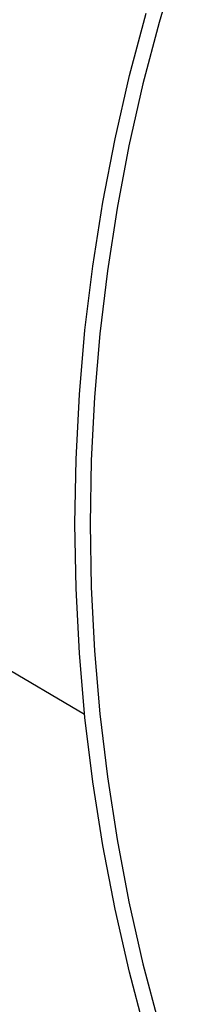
# Model space of a CAD drawing. Header units: millimetres. Extents: x -4170 to -1673, y 3725 to 5351.
# Tile 12 of 49: x -3692 to -3684, y 4958 to 5011. Entities that reach past the tile are written whole.
import ezdxf

# ---------------------------------------------------------------- set-up
doc = ezdxf.new("R2010")
doc.units = ezdxf.units.MM
doc.layers.add('Make2D$Visible$Curvas', color=7, linetype='Continuous')

msp = doc.modelspace()

# ---------------------------------------------------------------- linework, layer by layer
at = {"layer": 'Make2D$Visible$Curvas', "color": 7, "lineweight": -3, "true_color": 0xededed}
for p, q in [((-3683.627, 5013.838), (-3684.592, 5010.609)), ((-3686.162, 5007.786), (-3685.283, 5011.106)), ((-3684.592, 5010.609), (-3685.446, 5007.348)), ((-3686.926, 5004.437), (-3686.162, 5007.786)), ((-3685.446, 5007.348), (-3686.188, 5004.059)), ((-3687.575, 5001.064), (-3686.926, 5004.437)), ((-3686.188, 5004.059), (-3686.817, 5000.748)), ((-3688.106, 4997.67), (-3687.575, 5001.064)), ((-3686.817, 5000.748), (-3687.334, 4997.416)), ((-3688.52, 4994.26), (-3688.106, 4997.67)), ((-3687.334, 4997.416), (-3687.736, 4994.069)), ((-3688.816, 4990.838), (-3688.52, 4994.26)), ((-3687.736, 4994.069), (-3688.023, 4990.711)), ((-3688.994, 4987.408), (-3688.816, 4990.838)), ((-3688.023, 4990.711), (-3688.196, 4987.344)), ((-3689.053, 4983.974), (-3688.994, 4987.408)), ((-3688.196, 4987.344), (-3688.253, 4983.974)), ((-3688.994, 4980.539), (-3689.053, 4983.974)), ((-3688.253, 4983.974), (-3688.196, 4980.603)), ((-3688.196, 4980.603), (-3688.023, 4977.237)), ((-3688.816, 4977.109), (-3688.994, 4980.539)), ((-3688.52, 4973.687), (-3688.816, 4977.109)), ((-3688.023, 4977.237), (-3687.736, 4973.878)), ((-3687.736, 4973.878), (-3687.334, 4970.531)), ((-3688.106, 4970.277), (-3688.52, 4973.687)), ((-3687.575, 4966.884), (-3688.106, 4970.277)), ((-3687.334, 4970.531), (-3686.818, 4967.2)), ((-3686.818, 4967.2), (-3686.188, 4963.889)), ((-3686.926, 4963.511), (-3687.575, 4966.884)), ((-3686.188, 4963.889), (-3685.446, 4960.6)), ((-3686.162, 4960.162), (-3686.926, 4963.511)), ((-3685.283, 4956.841), (-3686.162, 4960.162)), ((-3685.446, 4960.6), (-3684.592, 4957.339))]:
    msp.add_line(p, q, dxfattribs=at)
at = {"layer": 'Make2D$Visible$Curvas', "color": 29, "lineweight": -3, "true_color": 0x4d342b}
for p, q in [((-3686.995, 5004.107), (-3686.993, 5004.111)), ((-3689.005, 4987.08), (-3689.003, 4987.083)), ((-3694.909, 4977.624), (-3688.538, 4973.864))]:
    msp.add_line(p, q, dxfattribs=at)

doc.saveas('drawing.dxf')
